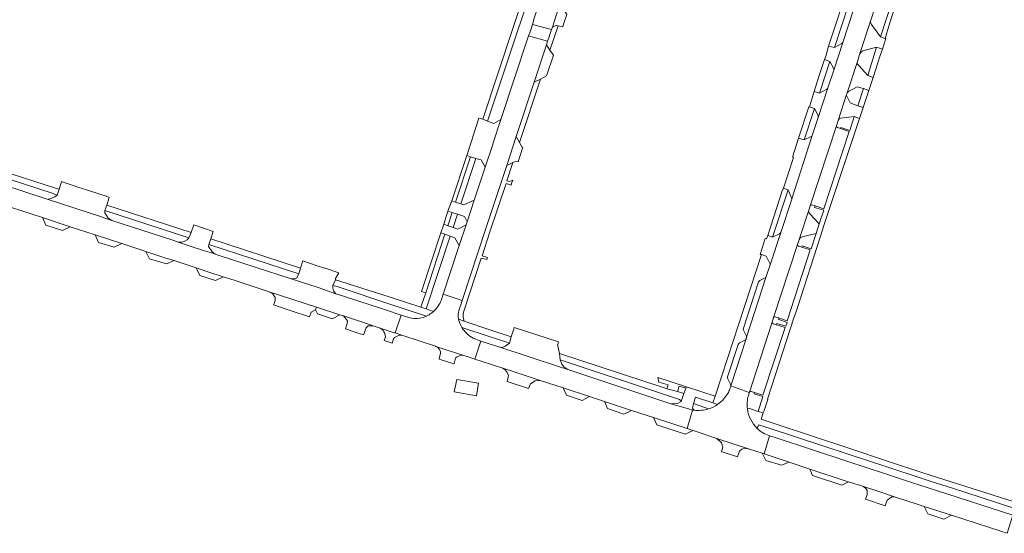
# Model space of a CAD drawing. Extents: x 152048 to 156914, y 461460 to 468786.
# Tile 30 of 256: x 153107 to 153454, y 464111 to 464292. Entities that reach past the tile are written whole.
import ezdxf

# ---------------------------------------------------------------- set-up
doc = ezdxf.new("R2010")
doc.units = 0
doc.header["$LTSCALE"] = 0.75
for name, color, linetype, lineweight in [('B-RO-VH-VERHARDING_ASFALT-GV', 251, 'CONTINUOUS', 18), ('B-RO-VH-VERHARDING_BETONSTRAATSTEEN-GV', 251, 'CONTINUOUS', 18), ('B-RO-VH-VERHARDING_HALFVERHARDING-GV', 251, 'CONTINUOUS', 18), ('B-RO-VH-VERHARDING_TEGEL-GV', 251, 'CONTINUOUS', 18)]:
    doc.layers.add(name, color=color, linetype=linetype, lineweight=lineweight)

msp = doc.modelspace()

# ---------------------------------------------------------------- linework, layer by layer
at = {"layer": 'B-RO-VH-VERHARDING_ASFALT-GV'}
for points in [[(153328.628, 464414.541), (153328.236, 464412.714), (153327.739, 464411), (153323.995, 464399.596), (153320.008, 464387.392), (153319.016, 464384.457), (153313.869, 464368.795), (153309.445, 464355.354), (153304.852, 464341.408), (153297.426, 464318.933), (153294.035, 464308.64), (153291.957, 464302.293), (153288.809, 464292.714), (153288.143, 464290.499), (153294.843, 464288.659), (153295.163, 464289.594), (153297.97, 464298.148), (153303.956, 464316.389), (153308.617, 464330.538), (153316.853, 464355.451), (153323.107, 464374.577), (153325.646, 464382.268)], [(153403.376, 464302.261), (153397.519, 464284.15), (153394.35, 464274.403), (153392.307, 464268.168), (153388.861, 464257.65), (153386.772, 464251.341), (153379.538, 464228.918), (153379.533, 464228.904), (153375.662, 464217.148), (153371.921, 464205.647), (153370.576, 464201.587), (153370.567, 464201.561), (153370.555, 464201.523), (153363.644, 464180.18), (153363.625, 464180.112), (153363.434, 464179.526), (153358.041, 464162.947), (153364.593, 464160.647), (153364.645, 464160.816), (153372.664, 464185.512), (153373.164, 464187.05), (153381.574, 464212.871), (153382.191, 464214.684), (153385.517, 464224.994), (153386.023, 464226.526), (153395.281, 464254.675), (153395.516, 464255.447), (153395.858, 464256.571), (153398.894, 464265.797), (153399.074, 464266.341), (153402.67, 464277.443), (153403.449, 464279.921), (153407.311, 464291.654), (153409.069, 464297.054)], [(153042, 464246.428), (153047.995, 464244.463), (153057.823, 464241.285), (153062.504, 464239.739), (153072.426, 464236.461), (153075.219, 464235.539), (153086.948, 464231.69), (153090.722, 464230.457), (153101.503, 464226.897), (153104.562, 464225.896), (153115.406, 464222.347), (153125.179, 464219.149), (153134.067, 464216.24), (153143.45, 464213.17), (153151.872, 464210.414)], [(153151.872, 464210.414), (153158.949, 464208.098), (153161.813, 464207.16), (153169.651, 464204.596), (153173.781, 464203.244), (153179.123, 464201.497), (153182.989, 464200.232), (153195.364, 464196.185), (153212.023, 464190.736), (153220.2, 464188.061), (153221.503, 464187.635), (153231.05, 464184.512), (153232.014, 464184.186), (153232.044, 464184.176), (153234.462, 464183.37), (153239.461, 464181.754), (153239.79, 464181.648), (153241.821, 464187.986), (153236.317, 464189.78), (153221.591, 464194.58), (153218.887, 464195.502), (153212.637, 464197.636), (153202.725, 464200.829), (153178.058, 464208.915), (153178.054, 464208.911), (153176.356, 464209.454), (153175.871, 464209.709), (153172.606, 464210.654), (153167.099, 464212.338), (153163.237, 464213.693), (153161.718, 464214.225), (153160.998, 464214.461), (153139.871, 464221.34), (153136.686, 464222.365), (153136.21, 464222.587), (153117.453, 464228.735), (153100.95, 464234.144)], [(153262.286, 464189.883), (153262.855, 464191.608), (153263.321, 464193.123), (153256.721, 464195.38), (153256.207, 464193.844), (153255.983, 464193.155)], [(153253.247, 464189.242), (153252.538, 464188.644)], [(153244.56, 464187.133), (153241.821, 464187.986), (153239.79, 464181.648)], [(153239.79, 464181.648), (153242.502, 464180.775), (153254.029, 464176.961), (153254.127, 464176.929), (153263.92, 464173.702), (153265.173, 464173.291), (153267.851, 464172.432), (153269.992, 464178.723), (153267.245, 464179.808)], [(153276.303, 464176.724), (153272.484, 464177.881), (153269.992, 464178.723), (153267.851, 464172.432), (153270.468, 464171.58), (153277.732, 464169.201), (153277.74, 464169.199), (153282.462, 464167.652), (153289.436, 464165.365), (153290.915, 464164.88), (153298.937, 464162.249), (153308.277, 464159.186), (153313.589, 464157.444), (153323.048, 464154.342), (153330.831, 464151.79), (153342.664, 464147.91), (153344.545, 464154.459)], [(153343.836, 464154.593), (153341.966, 464155.19), (153336.953, 464156.687), (153300.676, 464168.726), (153300.667, 464168.729), (153297.678, 464169.721), (153276.303, 464176.724)], [(153364.245, 464159.518), (153364.593, 464160.647), (153358.041, 464162.947), (153358.024, 464162.896), (153357.694, 464161.906)], [(153344.545, 464154.459), (153342.664, 464147.91), (153344.768, 464147.22), (153353.141, 464144.473), (153353.542, 464144.342), (153364.654, 464140.698), (153369.098, 464139.225), (153369.771, 464139.002), (153371.731, 464145.409), (153371.427, 464145.511)]]:
    msp.add_lwpolyline(points, dxfattribs=at)
for points in [[(153293.503, 464284.552), (153293.943, 464285.832), (153294.312, 464286.973), (153294.843, 464288.659), (153288.143, 464290.499), (153287.649, 464288.974), (153287.314, 464287.941), (153286.803, 464286.488)], [(153293.09, 464283.289), (153293.503, 464284.552), (153286.803, 464286.488), (153277.031, 464256.955), (153274.338, 464248.735), (153274.133, 464248.139), (153271.471, 464240.106), (153267.654, 464228.541), (153265.131, 464220.845), (153264.769, 464219.782), (153262.364, 464212.509), (153256.721, 464195.38), (153263.321, 464193.123), (153271.813, 464218.811), (153279.066, 464240.766), (153282.423, 464251), (153288.749, 464270.167)], [(153260.512, 464160.845), (153268.407, 464159.512), (153269.19, 464163.912), (153261.462, 464165.228)], [(153455.524, 464110.958), (153457.526, 464117.345), (153457.434, 464117.375), (153430.53, 464126.036), (153421.739, 464128.913), (153412.269, 464132.011), (153399.285, 464136.259), (153373.643, 464144.764), (153371.731, 464145.409), (153369.771, 464139.002), (153378.684, 464136.048), (153385.969, 464133.634), (153398.738, 464129.402), (153399.531, 464129.145), (153404.837, 464127.424), (153410.258, 464125.667), (153416.114, 464123.768), (153423.716, 464121.304), (153426.267, 464120.472), (153433.925, 464117.974), (153435.898, 464117.336), (153453.267, 464111.719)]]:
    msp.add_lwpolyline(points, close=True, dxfattribs=at)
for points in [[(153255.983, 464193.155, -0.1171373), (153253.247, 464189.242)], [(153252.538, 464188.644, -0.0549572), (153250.794, 464187.584)], [(153262.122, 464186.489, -0.1107813), (153262.286, 464189.883)], [(153248.466, 464186.85, -0.1210908), (153244.56, 464187.133)], [(153250.794, 464187.584, -0.0660828), (153248.466, 464186.85)], [(153263.248, 464183.608, -0.1006192), (153262.122, 464186.489)], [(153267.245, 464179.808, -0.1281254), (153263.248, 464183.608)], [(153357.694, 464161.906, -0.04893), (153356.988, 464160.267)], [(153355.637, 464158.411, -0.0608153), (153353.417, 464156.438)], [(153356.988, 464160.267, -0.0465345), (153355.637, 464158.411)], [(153363.905, 464154.831, -0.0934381), (153364.245, 464159.518)], [(153344.545, 464154.459, -0.0138753), (153343.836, 464154.593)], [(153345.113, 464154.39, -0.0121447), (153344.545, 464154.459)], [(153350.233, 464154.837, -0.1017665), (153345.113, 464154.39)], [(153353.417, 464156.438, -0.072531), (153350.233, 464154.837)], [(153367.401, 464147.983, -0.1714757), (153363.905, 464154.831)], [(153371.427, 464145.511, -0.1296004), (153367.401, 464147.983)]]:
    msp.add_lwpolyline(points, format="xyb", dxfattribs=at)
at = {"layer": 'B-RO-VH-VERHARDING_BETONSTRAATSTEEN-GV'}
for points in [[(153300.212, 464293.953), (153299.093, 464296.05), (153297.97, 464298.148), (153295.163, 464289.594), (153296.335, 464290.168), (153297.155, 464290.018), (153298.84, 464289.693), (153299.025, 464290.251)], [(153294.302, 464281.43), (153293.09, 464283.289), (153288.749, 464270.167), (153290.933, 464271.233), (153293.089, 464272.312), (153295.524, 464279.67)], [(153270.65, 464257.029), (153269.258, 464257.461), (153268.054, 464253.77), (153267.96, 464253.482), (153266.611, 464249.273), (153264.996, 464244.279), (153266.291, 464243.84), (153268.154, 464243.174), (153270.06, 464242.709), (153271.471, 464240.106), (153274.133, 464248.139), (153274.338, 464248.735), (153277.031, 464256.955), (153274.485, 464255.589), (153272.269, 464256.395)], [(153283.138, 464242.031), (153284.784, 464247.203), (153284.381, 464247.36), (153283.542, 464248.906), (153282.423, 464251), (153279.066, 464240.766), (153281.226, 464241.749), (153282.4, 464242.271)], [(153121.352, 464232.395), (153120.586, 464230.244), (153119.821, 464229.646), (153118.542, 464229.075), (153117.553, 464228.86), (153117.453, 464228.735), (153136.21, 464222.587), (153136.686, 464222.365), (153139.871, 464221.34), (153138.616, 464222.154), (153137.431, 464224.051), (153137.459, 464224.807), (153138.097, 464226.755), (153138.992, 464229.489), (153137.846, 464229.863), (153135.705, 464230.568), (153130.974, 464232.12), (153127.941, 464233.122), (153127.323, 464233.326), (153122.428, 464234.943), (153122.142, 464235.037), (153122.122, 464234.977), (153122.196, 464234.952)], [(153267.654, 464228.541), (153263.946, 464226.848), (153262.953, 464227.214), (153261.052, 464227.81), (153259.684, 464228.252), (153258.367, 464224.648), (153259.832, 464224.155), (153261.727, 464223.563), (153264.178, 464222.794), (153265.131, 464220.845)], [(153258.367, 464224.648), (153256.869, 464220.021), (153258.303, 464219.48), (153259.832, 464224.155)], [(153125.179, 464219.149), (153115.406, 464222.347), (153116.61, 464219.704), (153122.537, 464217.808)], [(153174.092, 464212.899), (153174.729, 464214.847), (153175.598, 464217.497), (153168.746, 464219.744), (153167.872, 464217.061), (153167.008, 464215.186), (153166.389, 464214.529), (153165.362, 464213.897), (153164.414, 464213.66), (153163.237, 464213.693), (153167.099, 464212.338), (153172.606, 464210.654), (153175.871, 464209.709), (153176.356, 464209.454), (153175.2, 464210.222), (153174.014, 464212.198)], [(153259.192, 464215.849), (153260.839, 464215.241), (153262.364, 464212.509), (153264.769, 464219.782), (153261.794, 464218.288), (153260.156, 464218.847), (153258.303, 464219.48), (153256.869, 464220.021), (153255.883, 464217.013), (153257.309, 464216.507)], [(153143.45, 464213.17), (153134.067, 464216.24), (153135.139, 464213.62), (153140.749, 464211.961)], [(153257.309, 464216.507), (153255.883, 464217.013), (153249.041, 464196.305), (153250.516, 464195.821)], [(153158.949, 464208.098), (153151.872, 464210.414), (153153.154, 464207.773), (153159.199, 464206.034), (153161.813, 464207.16)], [(153217.774, 464198.379), (153218.704, 464200.415), (153218.704, 464200.809), (153219.948, 464202.88), (153215.033, 464204.48), (153214.867, 464204.535), (153211.944, 464205.507), (153207.263, 464207.064), (153206.399, 464204.465), (153205.752, 464202.52), (153204.948, 464200.977), (153204.237, 464200.74), (153202.725, 464200.829), (153212.637, 464197.636), (153218.887, 464195.502), (153218.06, 464196.474), (153217.809, 464197.477)], [(153179.123, 464201.497), (153173.781, 464203.244), (153169.651, 464204.596), (153170.853, 464201.965), (153176.424, 464200.187)], [(153209.618, 464187.331), (153210.142, 464188.986), (153211.725, 464189.826), (153212.023, 464190.736), (153195.364, 464196.185), (153196.651, 464195.406), (153197.442, 464194.142), (153197.442, 464193.075), (153197.074, 464192.061), (153196.891, 464191.556), (153203.16, 464189.475)], [(153211.725, 464189.826), (153212.375, 464188.413), (153217.59, 464186.675), (153220.2, 464188.061), (153212.023, 464190.736)], [(153222.301, 464183.12), (153226.775, 464181.636), (153228.655, 464180.972), (153229.488, 464183.433), (153230.276, 464184.186), (153232.014, 464184.186), (153231.05, 464184.512), (153221.503, 464187.635), (153222.054, 464187.149), (153222.607, 464186.438), (153222.963, 464185.805), (153222.884, 464184.936)], [(153280.681, 464180.253), (153280.011, 464178.101), (153278.574, 464176.989), (153277.547, 464176.48), (153276.303, 464176.724), (153297.678, 464169.721), (153300.667, 464168.729), (153299.279, 464169.593), (153298.454, 464170.666), (153297.934, 464172.134), (153297.728, 464174.405), (153296.921, 464177.631), (153297.043, 464177.59), (153297.349, 464178.559), (153281.662, 464183.52), (153281.547, 464183.136)], [(153286.759, 464162.098), (153287.429, 464163.76), (153289.063, 464164.728), (153290.915, 464164.88), (153289.436, 464165.365), (153282.462, 464167.652), (153277.74, 464169.199), (153278.549, 464168.658), (153279.27, 464167.652), (153279.67, 464166.612), (153279.616, 464166.011), (153279.195, 464164.518)], [(153339.311, 464161.033), (153339.825, 464162.889), (153341.84, 464162.297), (153342.04, 464162.764), (153332.319, 464165.888), (153332.72, 464164.295), (153335.99, 464163.361), (153335.515, 464161.945)], [(153298.937, 464162.249), (153300.159, 464159.689), (153305.73, 464157.872), (153308.277, 464159.186)], [(153313.589, 464157.444), (153314.619, 464154.988), (153320.387, 464153.052), (153323.048, 464154.342)], [(153330.831, 464151.79), (153332.002, 464149.259), (153341.997, 464145.9), (153344.768, 464147.22), (153342.664, 464147.91)], [(153360.365, 464137.963), (153361.118, 464139.974), (153361.908, 464140.606), (153363.094, 464141.001), (153364.654, 464140.698), (153353.542, 464144.342), (153353.141, 464144.473), (153354.746, 464142.931), (153355.245, 464141.392), (153354.773, 464139.767), (153355.348, 464139.577)], [(153378.684, 464136.048), (153369.771, 464139.002), (153369.098, 464139.225), (153370.402, 464136.616), (153375.973, 464134.956)], [(153399.531, 464129.145), (153398.738, 464129.402), (153385.969, 464133.634), (153386.916, 464131.361), (153397.228, 464127.924)], [(153412.476, 464120.677), (153413.208, 464122.61), (153414.769, 464123.795), (153416.114, 464123.768), (153410.258, 464125.667), (153404.837, 464127.424), (153405.761, 464126.62), (153406.077, 464126.027), (153406.156, 464124.565), (153405.554, 464122.958)], [(153426.267, 464120.472), (153427.549, 464117.809), (153433.1, 464115.972), (153435.898, 464117.336), (153433.925, 464117.974)]]:
    msp.add_lwpolyline(points, close=True, dxfattribs=at)
for points in [[(153407.311, 464291.654), (153403.449, 464279.921)], [(153412.514, 464285.559), (153410.773, 464286.117), (153407.693, 464290.428)], [(153404.621, 464281.2), (153409.391, 464282.45), (153411.474, 464281.825), (153412.671, 464285.5), (153412.514, 464285.559)], [(153392.546, 464282.865), (153391.558, 464279.338), (153391.126, 464278.074), (153392.994, 464277.434), (153394.279, 464275.022)], [(153397.167, 464283.81), (153394.609, 464282.323), (153392.546, 464282.865)], [(153394.35, 464274.403), (153397.519, 464284.15)], [(153402.67, 464277.443), (153399.074, 464266.341)], [(153406.347, 464272.523), (153403.017, 464276.097)], [(153399.56, 464266.889), (153402.598, 464268.537), (153404.781, 464267.846), (153406.705, 464267.155), (153408.213, 464271.81), (153406.347, 464272.523)], [(153388.861, 464257.65), (153392.307, 464268.168)], [(153391.862, 464267.608), (153389.34, 464266.237), (153387.428, 464266.854), (153385.752, 464261.45)], [(153398.894, 464265.797), (153395.858, 464256.571)], [(153404.746, 464261.154), (153402.847, 464261.767), (153400.106, 464262.797), (153399.054, 464264.986)], [(153385.752, 464261.45), (153387.572, 464260.854), (153388.82, 464258.4)], [(153396.892, 464257.417), (153401.582, 464258.041), (153403.465, 464257.368), (153404.746, 464261.154)], [(153395.281, 464254.675), (153386.023, 464226.526)], [(153387.785, 464226.453), (153390.82, 464225.435), (153399.729, 464252.747), (153396.732, 464253.772), (153395.621, 464254.151)], [(153386.369, 464250.95), (153383.959, 464249.731), (153381.934, 464250.423), (153379.788, 464243.728), (153380.155, 464243.553), (153376.612, 464232.686), (153378.17, 464232.193), (153378.275, 464232.099), (153379.486, 464229.372)], [(153379.538, 464228.918), (153386.772, 464251.341)], [(153386.627, 464226.833), (153387.785, 464226.453)], [(153385.517, 464224.994), (153382.191, 464214.684)], [(153383.16, 464215.596), (153388.141, 464216.711), (153389.264, 464220.114), (153385.868, 464223.689)], [(153375.191, 464216.611), (153372.791, 464215.5), (153371.064, 464216.025), (153370.626, 464214.869), (153370.229, 464214.951), (153368.365, 464209.343), (153368.865, 464209.29)], [(153371.921, 464205.647), (153375.662, 464217.148)], [(153381.574, 464212.871), (153373.164, 464187.05)], [(153368.865, 464209.29), (153370.552, 464208.737), (153371.856, 464206.174)], [(153373.747, 464187.348), (153374.927, 464186.967), (153377.942, 464185.905), (153386.085, 464210.95), (153383.05, 464211.93), (153381.88, 464212.312)], [(153367.835, 464199.638), (153362.516, 464183.319)], [(153363.644, 464180.18), (153370.555, 464201.523)], [(153370.177, 464201.055), (153368.301, 464200.183)], [(153372.664, 464185.512), (153364.645, 464160.816)], [(153365.218, 464161.023), (153366.469, 464160.629), (153369.406, 464159.678), (153377.202, 464183.63), (153374.142, 464184.575), (153373.063, 464184.886)], [(153242.502, 464180.775), (153239.79, 464181.648), (153239.461, 464181.754), (153234.462, 464183.37), (153235.112, 464182.987)], [(153362.563, 464182.636), (153363.513, 464180.753)], [(153236.265, 464180.869), (153236.305, 464180.257), (153235.937, 464178.94), (153237.262, 464178.504), (153238.719, 464178.025), (153239.178, 464179.557), (153239.579, 464180.037), (153240.924, 464180.702)], [(153358.041, 464162.947), (153363.434, 464179.526)], [(153363.022, 464179.063), (153361.111, 464178.132)], [(153263.92, 464173.702), (153254.127, 464176.929), (153254.827, 464176.563), (153255.315, 464175.982), (153255.778, 464175.091), (153255.79, 464174.432), (153255.273, 464172.584), (153255.215, 464172.377), (153260.474, 464170.75), (153260.505, 464170.852), (153261.07, 464172.738), (153261.362, 464173.08), (153262.389, 464173.604)], [(153360.689, 464177.608), (153356.908, 464166.166)], [(153356.97, 464165.429), (153357.946, 464163.584)], [(153342.486, 464162.621), (153341.484, 464160.282), (153340.567, 464157.475), (153339.249, 464156.709), (153337.77, 464156.607), (153336.953, 464156.687), (153341.966, 464155.19), (153343.836, 464154.593)], [(153345.113, 464154.39), (153344.763, 464154.711), (153344.526, 464155.067), (153344.89, 464156.748), (153345.602, 464158.953), (153351.778, 464156.965), (153352.568, 464159.392), (153342.486, 464162.621)]]:
    msp.add_lwpolyline(points, dxfattribs=at)
for points in [[(153407.693, 464290.428, -0.1842426), (153407.311, 464291.654)], [(153397.519, 464284.15, -0.1647405), (153397.167, 464283.81)], [(153403.449, 464279.921, -0.1407578), (153404.621, 464281.2)], [(153394.279, 464275.022, -0.1662488), (153394.35, 464274.403)], [(153403.017, 464276.097, -0.2697631), (153402.67, 464277.443)], [(153392.307, 464268.168, -0.1700856), (153391.862, 464267.608)], [(153399.054, 464264.986, -0.2023706), (153398.894, 464265.797)], [(153399.074, 464266.341, -0.1605443), (153399.56, 464266.889)], [(153388.82, 464258.4, -0.1559713), (153388.861, 464257.65)], [(153395.621, 464254.151, -0.3516774), (153395.281, 464254.675)], [(153395.858, 464256.571, -0.2906055), (153396.892, 464257.417)], [(153386.772, 464251.341, -0.1914301), (153386.369, 464250.95)], [(153379.486, 464229.372, -0.2068581), (153379.538, 464228.918)], [(153386.023, 464226.526, -0.3564422), (153386.627, 464226.833)], [(153385.868, 464223.689, -0.212356), (153385.517, 464224.994)], [(153375.662, 464217.148, -0.1845123), (153375.191, 464216.611)], [(153381.88, 464212.312, -0.396743), (153381.574, 464212.871)], [(153382.191, 464214.684, -0.2333816), (153383.16, 464215.596)], [(153371.856, 464206.174, -0.1917762), (153371.921, 464205.647)], [(153368.301, 464200.183, 0.2344583), (153367.835, 464199.638)], [(153370.555, 464201.523, -0.163036), (153370.177, 464201.055)], [(153373.063, 464184.886, -0.3695638), (153372.664, 464185.512)], [(153373.164, 464187.05, -0.3367588), (153373.747, 464187.348)], [(153235.112, 464182.987, -0.1157994), (153236.265, 464180.869)], [(153362.516, 464183.319, 0.215316), (153362.563, 464182.636)], [(153240.924, 464180.702, -0.1793676), (153242.502, 464180.775)], [(153361.111, 464178.132, 0.198701), (153360.689, 464177.608)], [(153363.434, 464179.526, -0.1771406), (153363.022, 464179.063)], [(153363.513, 464180.753, -0.2282618), (153363.644, 464180.18)], [(153262.389, 464173.604, -0.1894369), (153263.92, 464173.702)], [(153356.908, 464166.166, 0.1871767), (153356.97, 464165.429)], [(153357.946, 464163.584, -0.1778878), (153358.041, 464162.947)], [(153364.645, 464160.816, -0.3364212), (153365.218, 464161.023)], [(153343.836, 464154.593, 0.0138753), (153344.545, 464154.459)], [(153344.545, 464154.459, 0.0121447), (153345.113, 464154.39)]]:
    msp.add_lwpolyline(points, format="xyb", dxfattribs=at)
at = {"layer": 'B-RO-VH-VERHARDING_HALFVERHARDING-GV'}
msp.add_lwpolyline([(153264.996, 464244.279), (153259.684, 464228.252), (153261.052, 464227.81), (153266.291, 464243.84)], close=True, dxfattribs=at)
at = {"layer": 'B-RO-VH-VERHARDING_TEGEL-GV'}
for points in [[(153392.546, 464282.865), (153394.609, 464282.323), (153401.977, 464305.101), (153400.043, 464305.769), (153399.872, 464305.26)], [(153281.121, 464288.734), (153270.65, 464257.029), (153272.269, 464256.395), (153282.919, 464288.14), (153285.66, 464296.309), (153283.803, 464296.855)], [(153415.006, 464299.075), (153410.773, 464286.117), (153412.514, 464285.559), (153414.053, 464290.731), (153416.604, 464298.776)], [(153293.503, 464284.552), (153293.09, 464283.289), (153294.302, 464281.43), (153297.155, 464290.018), (153296.335, 464290.168), (153295.163, 464289.594), (153294.843, 464288.659), (153294.312, 464286.973), (153293.943, 464285.832)], [(153409.391, 464282.45), (153406.347, 464272.523), (153408.213, 464271.81), (153410.713, 464279.487), (153411.474, 464281.825)], [(153387.428, 464266.854), (153389.34, 464266.237), (153392.994, 464277.434), (153391.126, 464278.074), (153389.103, 464272.148)], [(153288.749, 464270.167), (153282.423, 464251), (153283.542, 464248.906), (153290.933, 464271.233)], [(153402.847, 464261.767), (153404.746, 464261.154), (153405.929, 464264.762), (153406.705, 464267.155), (153404.781, 464267.846)], [(153385.752, 464261.45), (153385.585, 464261.483), (153381.934, 464250.423), (153383.959, 464249.731), (153387.572, 464260.854)], [(153396.732, 464253.772), (153399.729, 464252.747), (153390.82, 464225.435), (153387.785, 464226.453), (153387.615, 464225.921), (153390.896, 464224.944), (153389.264, 464220.114), (153388.141, 464216.711), (153386.374, 464211.299), (153383.168, 464212.389), (153383.05, 464211.93), (153386.085, 464210.95), (153377.942, 464185.905), (153374.927, 464186.967), (153374.782, 464186.48), (153377.935, 464185.377), (153377.467, 464184.026), (153374.258, 464185.02), (153374.142, 464184.575), (153377.202, 464183.63), (153369.406, 464159.678), (153366.469, 464160.629), (153366.269, 464160.209), (153369.399, 464159.207), (153367.733, 464153.994), (153369.481, 464153.427), (153369.647, 464153.928), (153371.072, 464158.217), (153371.019, 464158.234), (153372.448, 464162.597), (153372.357, 464162.626), (153380.44, 464187.301), (153380.932, 464188.824), (153381.516, 464190.631), (153389.633, 464215.753), (153389.636, 464215.763), (153389.78, 464216.204), (153390.862, 464219.508), (153390.89, 464219.595), (153395.148, 464232.613), (153402.599, 464254.808), (153403.465, 464257.368), (153401.582, 464258.041), (153400.036, 464253.107), (153396.869, 464254.158)], [(153261.052, 464227.81), (153262.953, 464227.214), (153268.154, 464243.174), (153266.291, 464243.84)], [(153121.352, 464232.395), (153120.41, 464232.63), (153100.802, 464239.02), (153098.517, 464239.973), (153097.819, 464237.823), (153119.165, 464230.871), (153120.586, 464230.244)], [(153372.791, 464215.5), (153378.275, 464232.099), (153378.17, 464232.193), (153376.612, 464232.686), (153376.437, 464232.148), (153376.309, 464232.157), (153371.064, 464216.025)], [(153137.459, 464224.807), (153167.008, 464215.186), (153167.872, 464217.061), (153138.097, 464226.755)], [(153259.832, 464224.155), (153258.303, 464219.48), (153260.156, 464218.847), (153261.727, 464223.563)], [(153259.192, 464215.849), (153257.309, 464216.507), (153250.516, 464195.821), (153248.835, 464190.703), (153250.73, 464190.118)], [(153206.399, 464204.465), (153174.729, 464214.847), (153174.092, 464212.899), (153205.752, 464202.52)], [(153341.484, 464160.282), (153339.311, 464161.033), (153335.515, 464161.945), (153334.279, 464162.353), (153297.728, 464174.405), (153297.934, 464172.134), (153333.64, 464160.338), (153340.037, 464158.225), (153340.567, 464157.475)]]:
    msp.add_lwpolyline(points, close=True, dxfattribs=at)
for points in [[(153272.301, 464208.311), (153270.375, 464208.915), (153273.13, 464217.301), (153278.897, 464234.381), (153280.597, 464233.831), (153280.637, 464233.953), (153280.908, 464234.787), (153281.175, 464235.609), (153280.069, 464235.057), (153279.167, 464235.357), (153281.226, 464241.749), (153279.066, 464240.766), (153271.813, 464218.811), (153263.321, 464193.123), (153262.855, 464191.608), (153262.286, 464189.883)], [(153371.856, 464206.174), (153370.552, 464208.737), (153368.865, 464209.29), (153354.889, 464166.521), (153352.568, 464159.392), (153351.778, 464156.965), (153353.417, 464156.438)], [(153263.862, 464189.023), (153263.927, 464189.283), (153270.098, 464208.071), (153272.044, 464207.519), (153272.301, 464208.311)], [(153370.555, 464201.523), (153370.567, 464201.561), (153370.576, 464201.587), (153371.921, 464205.647)], [(153253.247, 464189.242), (153250.73, 464190.118), (153248.835, 464190.703), (153237.955, 464194.249), (153220.58, 464199.801), (153218.704, 464200.415), (153217.774, 464198.379), (153219.277, 464198.101), (153221.087, 464197.495), (153236.879, 464192.178), (153250.794, 464187.584)], [(153362.516, 464183.319), (153367.835, 464199.638)], [(153368.301, 464200.183), (153370.177, 464201.055)], [(153252.538, 464188.644), (153253.247, 464189.242)], [(153263.248, 464183.608), (153272.937, 464180.44), (153278.748, 464178.478), (153280.011, 464178.101), (153280.681, 464180.253), (153273.152, 464182.783), (153264.117, 464185.819), (153262.122, 464186.489)], [(153262.122, 464186.489), (153264.117, 464185.819)], [(153363.513, 464180.753), (153362.563, 464182.636)], [(153361.111, 464178.132), (153363.022, 464179.063)], [(153363.434, 464179.526), (153363.625, 464180.112), (153363.644, 464180.18)], [(153356.908, 464166.166), (153360.689, 464177.608)], [(153357.946, 464163.584), (153356.97, 464165.429)], [(153357.694, 464161.906), (153358.024, 464162.896), (153358.041, 464162.947)], [(153353.417, 464156.438), (153351.778, 464156.965), (153345.602, 464158.953), (153344.89, 464156.748), (153350.233, 464154.837)], [(153464.657, 464120.044), (153457.959, 464122.089), (153425.748, 464132.314), (153413.637, 464136.343), (153399.645, 464140.997), (153372.6, 464149.966), (153368.753, 464151.236), (153369.481, 464153.427), (153367.733, 464153.994), (153364.601, 464155.01), (153363.905, 464154.831)], [(153367.401, 464147.983), (153367.809, 464149.278), (153371.965, 464147.921), (153399.403, 464138.862), (153413.012, 464134.366), (153425.129, 464130.363), (153428.67, 464129.24), (153436.199, 464126.876), (153440.543, 464125.487), (153458.189, 464119.723), (153463.916, 464117.85), (153464.657, 464120.044)]]:
    msp.add_lwpolyline(points, dxfattribs=at)
for points in [[(153371.921, 464205.647, 0.1917762), (153371.856, 464206.174)], [(153367.835, 464199.638, -0.2344583), (153368.301, 464200.183)], [(153370.177, 464201.055, 0.163036), (153370.555, 464201.523)], [(153250.794, 464187.584, 0.0549572), (153252.538, 464188.644)], [(153262.286, 464189.883, 0.1107813), (153262.122, 464186.489)], [(153264.117, 464185.819, -0.1501179), (153263.862, 464189.023)], [(153262.122, 464186.489, 0.1006192), (153263.248, 464183.608)], [(153362.563, 464182.636, -0.215316), (153362.516, 464183.319)], [(153360.689, 464177.608, -0.198701), (153361.111, 464178.132)], [(153363.022, 464179.063, 0.1771406), (153363.434, 464179.526)], [(153363.644, 464180.18, 0.2282618), (153363.513, 464180.753)], [(153356.97, 464165.429, -0.1871767), (153356.908, 464166.166)], [(153356.988, 464160.267, 0.04893), (153357.694, 464161.906)], [(153358.041, 464162.947, 0.1778878), (153357.946, 464163.584)], [(153353.417, 464156.438, 0.0608153), (153355.637, 464158.411)], [(153355.637, 464158.411, 0.0465345), (153356.988, 464160.267)], [(153350.233, 464154.837, 0.072531), (153353.417, 464156.438)], [(153363.905, 464154.831, 0.1714757), (153367.401, 464147.983)]]:
    msp.add_lwpolyline(points, format="xyb", dxfattribs=at)

doc.saveas('drawing.dxf')
